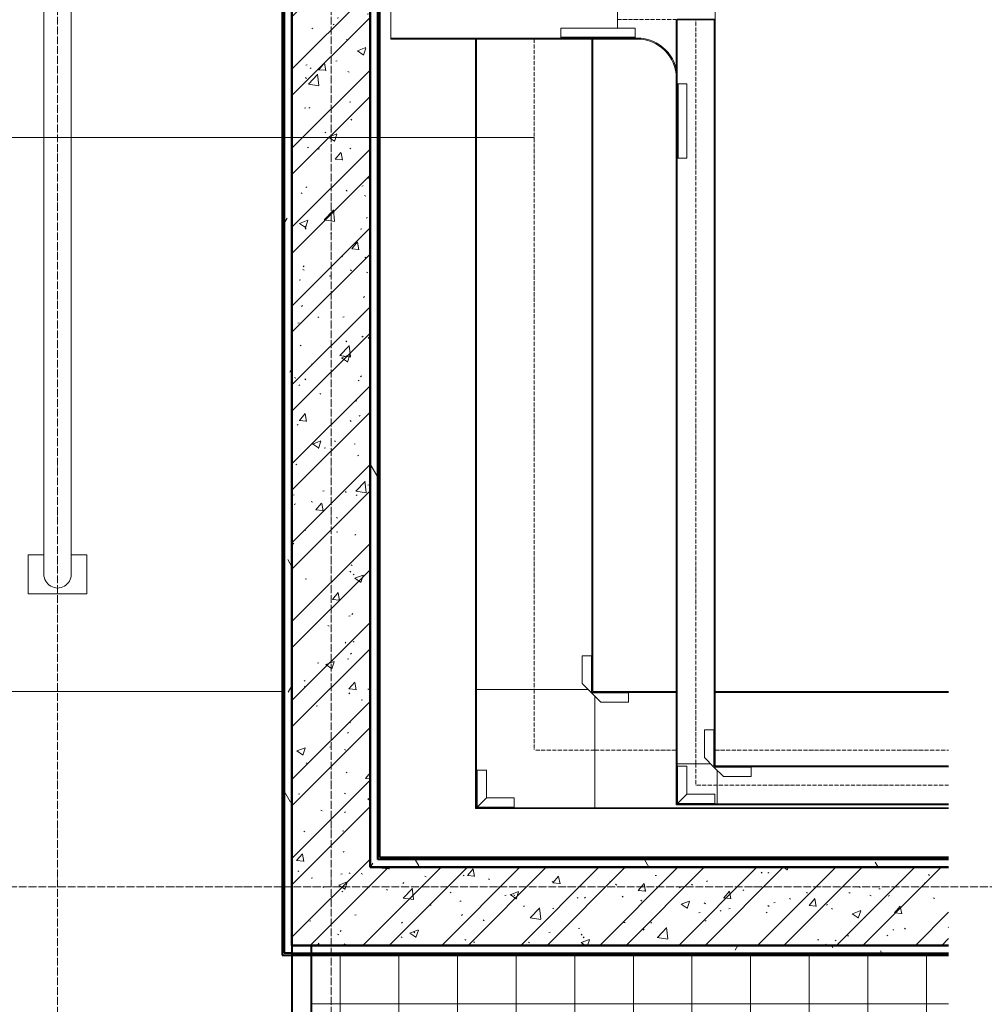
# Model space of a CAD drawing. Header units: millimetres. Extents: x 5617 to 137993, y -10603 to 156644.
# Tile 36 of 79: x 100580 to 103048, y 21899 to 24420. Entities that reach past the tile are written whole.
import ezdxf

# ---------------------------------------------------------------- set-up
doc = ezdxf.new("R2010")
doc.units = ezdxf.units.MM
for name, pattern in [('ADSK_Линия сетки', [25, 20, -2.5, 0, -2.5]), ('Линия сетки', [25, 20, -2.5, 0, -2.5]), ('Осевая', [14, 10, -2, 0, -2])]:
    doc.linetypes.add(name, pattern=pattern)
for name, color, linetype, lineweight in [('Кабельные лотки', 7, 'Continuous', 18), ('Марки кабельных лотков', 7, 'Continuous', 20), ('Осевая линия', 7, 'Осевая', 18), ('Оси', 7, 'Continuous', 9), ('Парковка', 7, 'Continuous', 18), ('Соединительные детали кабельных лотков', 7, 'Continuous', 18), ('Стены разрез', 7, 'Continuous', 40), ('Стены штриховка', 7, 'Continuous', 40), ('Штриховка поверхностей', 7, 'Continuous', 18)]:
    doc.layers.add(name, color=color, linetype=linetype, lineweight=lineweight)
pattern_1 = [(50, (0, 0), (218.62117, -19.1268), [22.86, -251.46]), (355, (0, 0), (-42.2919, 229.2684), [18.288, -201.168]), (100.451, (18.22, -1.6), (176.33107, 210.13963), [19.428, -213.708]), (46.184, (0, 60.96), (325.29495, -50.45164), [34.29, -377.19]), (96.636, (27.1, 56.76), (284.883, 296.9127), [29.142, -320.562]), (351.184, (0, 60.96), (284.8858, 296.9107), [27.432, -301.752]), (21, (30.48, 45.72), (181.93753, -122.71832), [22.86, -251.46]), (326, (30.48, 45.72), (74.1622, 221.0262), [18.288, -201.168]), (71.451, (45.64, 35.5), (256.10035, 98.30526), [19.428, -213.708]), (37.5, (0, 0), (3.70639, 101.465895), [3.353, -195.377, 3.353, -200.863, -201.93]), (37.5, (0, 0), (3.70639, 101.465895), [-402.946, 3.353, -198.577]), (7.5, (0, 0), (80.18358, 120.21653), [3.353, -113.081, 3.353, -190.805, -76.962]), (7.5, (0, 0), (80.18358, 120.21653), [-310.591, 3.353, -73.609]), (327.5, (-67.97, 0), (162.70865, -6.87497), [3.353, -72.847, 3.353, -234.391, -315.468]), (327.5, (-67.97, 0), (162.70865, -6.87497), [-313.944, 3.353, -312.115]), (317.5, (-98.45, 0), (177.75468, 30.51183), [3.353, -95.707, 3.353, -154.534, -224.028]), (317.5, (-98.45, 0), (177.75468, 30.51183), [-256.946, 3.353, -220.675])]
pattern_2 = [(45, (0, 0), (-101.02788, 101.02788), []), (45, (67.35, 0), (-101.02788, 101.02788), [])]
pattern_3 = [(0, (0, 0), (406.4, 101.6), [33.528, -271.272, 33.528, -271.272, -1625.6]), (0, (0, 0), (406.4, 101.6), [-609.6, 33.528, -576.072, 33.528, -271.272, -711.2]), (0, (0, 0), (406.4, 101.6), [-1524, 33.528, -169.672, 33.528, -474.472]), (120, (152.4, 50.8), (-291.18818, 301.15272), [33.528, -271.272, 33.528, -271.272, -1625.6]), (120, (152.4, 50.8), (-291.18818, 301.15272), [-609.6, 33.528, -576.072, 33.528, -271.272, -711.2]), (120, (152.4, 50.8), (-291.18818, 301.15272), [-1524, 33.528, -169.672, 33.528, -474.472]), (240, (203.2, 254), (-115.21182, -402.75272), [33.528, -271.272, 33.528, -271.272, -1625.6]), (240, (203.2, 254), (-115.21182, -402.75272), [-609.6, 33.528, -576.072, 33.528, -271.272, -711.2]), (240, (203.2, 254), (-115.21182, -402.75272), [-1524, 33.528, -169.672, 33.528, -474.472])]

# ---------------------------------------------------------------- blocks, each defined once
blk = doc.blocks.new('199_Парковочные места 3 класса и МГН - Средний класс-V20-МКСС_LB01_-7_650__Кабельные конструкции_Лотки_3')
at = {"layer": 'Парковка', "color": 253, "true_color": 0xaaaaaa}
for p, q in [((2500, 0), (2500, 5275)), ((2150, 4735), (2150, 4775)), ((2150, 4775), (2250, 4775)), ((2250, 4625), (2250, 4775)), ((300, 4735), (2200, 4735)), ((300, 4665), (2200, 4665)), ((2150, 4625), (2150, 4665)), ((2150, 4625), (2250, 4625))]:
    blk.add_line(p, q, dxfattribs=at)
blk.add_arc((2200, 4700), 35, 270, 90, dxfattribs=at)
blk = doc.blocks.new('135_SLK_GD_AR_rvt-1-МКСС_LB01_-7_650__Кабельные конструкции_Лотки_3')
at = {"layer": 'Стены разрез', "lineweight": 9, "true_color": 0xaaaaaa}
h = blk.add_hatch(dxfattribs=at)
h.set_pattern_fill('FP_4', color=253, style=0, pattern_type=2)
h.set_pattern_definition(pattern_3)
h.paths.add_polyline_path([(86950, 22030), (86950, 26250), (86930, 26250), (86930, 22030), (86948.8, 22030)])
h = blk.add_hatch(dxfattribs=at)
h.set_pattern_fill('FP_1', color=253, style=0, pattern_type=2)
h.set_pattern_definition(pattern_1)
h.paths.add_polyline_path([(87000, 22050), (87150, 22050), (87150, 26250), (86950, 26250), (86950, 22050)])
h = blk.add_hatch(dxfattribs=at)
h.set_pattern_fill('FP_2', color=253, style=0, pattern_type=2)
h.set_pattern_definition(pattern_2)
h.paths.add_polyline_path([(87000, 22050), (87150, 22050), (87150, 26250), (86950, 26250), (86950, 22050)])
h = blk.add_hatch(dxfattribs=at)
h.set_pattern_fill('FP_4', color=253, style=0, pattern_type=2)
h.set_pattern_definition(pattern_3)
h.paths.add_polyline_path([(87170, 22250), (87170, 26030), (87150, 26030), (87150, 22250)])
h = blk.add_hatch(dxfattribs=at)
h.set_pattern_fill('FP_4', color=253, style=0, pattern_type=2)
h.set_pattern_definition(pattern_3)
h.paths.add_polyline_path([(87175, 22250), (88630.5, 22250), (88630.5, 22270), (87170, 22270), (87170, 22250)])
h = blk.add_hatch(dxfattribs=at)
h.set_pattern_fill('FP_1', color=253, style=0, pattern_type=2)
h.set_pattern_definition(pattern_1)
h.paths.add_polyline_path([(88630.5, 22050), (88630.5, 22250), (87150, 22250), (87150, 22050), (88069.9, 22050)])
h = blk.add_hatch(dxfattribs=at)
h.set_pattern_fill('FP_2', color=253, style=0, pattern_type=2)
h.set_pattern_definition(pattern_2)
h.paths.add_polyline_path([(88630.5, 22050), (88630.5, 22250), (87150, 22250), (87150, 22050), (88069.9, 22050)])
h = blk.add_hatch(dxfattribs=at)
h.set_pattern_fill('FP_4', color=253, style=0, pattern_type=2)
h.set_pattern_definition(pattern_3)
h.paths.add_polyline_path([(87789.7, 22030), (88630.5, 22030), (88630.5, 22050), (86950, 22050), (86950, 22030), (87509.4, 22030)])
at = {"layer": 'Штриховка поверхностей', "true_color": 0xaaaaaa}
h = blk.add_hatch(dxfattribs=at)
h.set_pattern_fill('FP_5', color=253, style=0, pattern_type=2)
h.set_pattern_definition([(0, (0, 0), (0, 150), []), (90, (0, 0), (-150, 9e-15), [])])
h.paths.add_polyline_path([(88200, 20420), (88630.5, 20420), (88630.5, 20550), (88200, 20550), (88200, 20430)])
h.paths.add_polyline_path([(88250, 18205), (88630.5, 18205), (88630.5, 20380), (88200, 20380), (88200, 20420), (88150, 20419), (88150, 19581), (88200, 19580), (88200, 18205)])
h.paths.add_polyline_path([(87130, 20600), (87130, 21440), (87170, 21440), (87170, 20600), (87131, 20600)])
h.paths.add_polyline_path([(87969, 20550), (87970, 20600), (88630.5, 20600), (88630.5, 22025), (87000, 22025), (87000, 20600), (87130, 20600), (87131, 20550), (87170, 20550)])
at = {"layer": 'Стены разрез', "color": 253, "true_color": 0xaaaaaa}
for p, q in [((86925, 26250), (86925, 22025)), ((86950, 26250), (86950, 22050)), ((86950, 22050), (86950, 26250)), ((87175, 22275), (87175, 26025)), ((88630.5, 22275), (87175, 22275)), ((88630.5, 22250), (87150, 22250)), ((87150, 22250), (87170, 22250)), ((87170, 22250), (87175, 22250)), ((87175, 22250), (88630.5, 22250)), ((86950, 22050), (86950, 20550)), ((88630.5, 22050), (86950, 22050)), ((87000, 22050), (87150, 22050)), ((87000, 20600), (87000, 22050)), ((87150, 22050), (88630.5, 22050)), ((86925, 22025), (86930, 22025)), ((86930, 22025), (86950, 22025)), ((86950, 22025), (88630.5, 22025))]:
    blk.add_line(p, q, dxfattribs=at)
at = {"layer": 'Стены штриховка', "color": 253, "true_color": 0xaaaaaa}
for p, q in [((86930, 26250), (86930, 22030)), ((87150, 22250), (87150, 26025)), ((87150, 26025), (87150, 22250)), ((87170, 22270), (87170, 26025)), ((87175, 22270), (87170, 22270)), ((88630.5, 22270), (87175, 22270)), ((86950, 22050), (87000, 22050)), ((87000, 22050), (86950, 22050)), ((86950, 22030), (86930, 22030)), ((86950, 22030), (88630.5, 22030))]:
    blk.add_line(p, q, dxfattribs=at)
at = {"layer": 'Парковка', "color": 253, "lineweight": 18, "true_color": 0xaaaaaa, "rotation": 270.0000000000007}
blk.add_blockref('199_Парковочные места 3 класса и МГН - Средний класс-V20-МКСС_LB01_-7_650__Кабельные конструкции_Лотки_3', (81650, 25200), dxfattribs=at)
blk = doc.blocks.new('OSTEC_CLH - ЛН_ ЛП - СЛУМИ - Угол горизонтальный - ZS - Цинкование по методу Сендзимира-V41-МКСС_LB01_-7_650__Кабельные конструкции_Лотки_3')
at = {"layer": 'Осевая линия'}
for p, q in [((0, 155), (0, 0)), ((-155, 0), (0, 0)), ((-154, 0), (-155, 0))]:
    blk.add_line(p, q, dxfattribs=at)
at = {"layer": 'Соединительные детали кабельных лотков', "color": 96, "true_color": 0x008000}
for p, q in [((-147.5, 155), (-150, 155)), ((-150, 155), (-150, 150)), ((-147.5, 147.5), (-147.5, 155)), ((147.5, 155), (-138.1, 155)), ((150, 155), (147.5, 155)), ((147.5, 155), (147.5, -147.5)), ((150, -150), (150, 155)), ((-155, 147.5), (-155, 150)), ((-155, 150), (-150, 150)), ((-147.5, 147.5), (-155, 147.5)), ((-155, -147.5), (-155, 138.1)), ((-155, -150), (-155, -147.5)), ((147.5, -147.5), (-155, -147.5)), ((150, -150), (-155, -150))]:
    blk.add_line(p, q, dxfattribs=at)
blk = doc.blocks.new('OSTEC_U - ЛН_ ЛП - СЛУМИ - OSTEC_U - ЛН_ ЛП - СЛУМИ-V42-МКСС_LB01_-7_650__Кабельные конструкции_Лотки_3')
at = {"layer": 'Соединительные детали кабельных лотков', "color": 96, "true_color": 0x008000}
for p, q in [((-24, 95), (0, 95)), ((-24, 95), (-24, 24)), ((0.9, 95), (0, 95)), ((0, 95), (0, 0)), ((-24, 24), (-95, 24)), ((-95, 0), (-95, 24)), ((0, 0), (-95, 0)), ((-95, 0), (-95, -0.9)), ((-24, 24), (0, 0)), ((0, 0), (-24, 24)), ((0.9, -0.2), (0, 0)), ((0, 0), (0.9, -0.2)), ((0, 0), (0.2, -0.9)), ((0.2, -0.9), (0, 0))]:
    blk.add_line(p, q, dxfattribs=at)
for start, end in [(270, 349.2568), (270, 349.2568), (280.7432, 360), (280.7432, 360)]:
    blk.add_arc((0, 0), 0.9, start, end, dxfattribs=at)
blk = doc.blocks.new('OSTEC_U - ЛН_ ЛП - СЛУМИ - OSTEC_U - ЛН_ ЛП - СЛУМИ-1209086-МКСС_LB01_-7_650__Кабельные конструкции_Лотки_3')
at = {"layer": 'Соединительные детали кабельных лотков', "color": 96, "true_color": 0x008000}
for p, q in [((0, 95), (-0.9, 95)), ((0, 0), (0, 95)), ((0, 95), (24, 95)), ((24, 24), (24, 95)), ((-95, 0.9), (-95, 0)), ((0, 0), (24, 24)), ((0, 0), (0.9, 0.2)), ((0.9, 0.2), (0, 0)), ((-95, 0), (0, 0)), ((-95, -24), (-95, 0)), ((-95, -24), (-24, -24)), ((-24, -24), (0, 0)), ((-0.2, -0.9), (0, 0)), ((0, 0), (-0.2, -0.9))]:
    blk.add_line(p, q, dxfattribs=at)
for start, end in [(10.7432, 90), (10.7432, 37.1621), (180, 259.2568), (232.8379, 259.2568)]:
    blk.add_arc((0, 0), 0.9, start, end, dxfattribs=at)
blk = doc.blocks.new('OSTEC_CLH - ЛН_ ЛП - СЛУМИ - Угол горизонтальный - ZS - Цинкование по методу Сендзимира-1324870-МКСС_LB01_-7_650__Кабельные конструкции_Лотки_3')
at = {"layer": 'Осевая линия'}
for p, q in [((0, 55), (0, 0)), ((-55, 0), (0, 0)), ((-54, 0), (-55, 0))]:
    blk.add_line(p, q, dxfattribs=at)
at = {"layer": 'Соединительные детали кабельных лотков', "color": 96, "true_color": 0x008000}
for p, q in [((-47.5, 55), (-50, 55)), ((-50, 55), (-50, 50)), ((-47.5, 47.5), (-47.5, 55)), ((47.5, 55), (-38.1, 55)), ((50, 55), (47.5, 55)), ((47.5, 55), (47.5, -47.5)), ((50, -50), (50, 55)), ((-55, 47.5), (-55, 50)), ((-55, 50), (-50, 50)), ((-47.5, 47.5), (-55, 47.5)), ((-55, -47.5), (-55, 38.1)), ((-55, -50), (-55, -47.5)), ((47.5, -47.5), (-55, -47.5)), ((50, -50), (-55, -50))]:
    blk.add_line(p, q, dxfattribs=at)
blk = doc.blocks.new('OSTEC_U - ЛН_ ЛП - СЛУМИ - OSTEC_U - ЛН_ ЛП - СЛУМИ-1215241-МКСС_LB01_-7_650__Кабельные конструкции_Лотки_3')
at = {"layer": 'Соединительные детали кабельных лотков', "color": 96, "true_color": 0x008000}
for p, q in [((-24, 95), (0, 95)), ((-24, 95), (-24, 24)), ((0.9, 95), (0, 95)), ((0, 95), (0, 0)), ((-24, 24), (-95, 24)), ((-95, 0), (-95, 24)), ((0, 0), (-95, 0)), ((-95, 0), (-95, -0.9)), ((-24, 24), (0, 0)), ((0, 0), (-24, 24)), ((0.9, -0.2), (0, 0)), ((0, 0), (0.9, -0.2)), ((0, 0), (0.2, -0.9)), ((0.2, -0.9), (0, 0))]:
    blk.add_line(p, q, dxfattribs=at)
for start, end in [(280.7432, 346.7905), (280.7432, 346.7905), (283.2095, 349.2568), (283.2095, 349.2568)]:
    blk.add_arc((0, 0), 0.9, start, end, dxfattribs=at)
blk = doc.blocks.new('OSTEC_U - ЛН_ ЛП - СЛУМИ - OSTEC_U - ЛН_ ЛП - СЛУМИ-1215245-МКСС_LB01_-7_650__Кабельные конструкции_Лотки_3')
at = {"layer": 'Соединительные детали кабельных лотков', "color": 96, "true_color": 0x008000}
for p, q in [((0, 95), (-0.9, 95)), ((0, 0), (0, 95)), ((0, 95), (24, 95)), ((24, 24), (24, 95)), ((-95, 0.9), (-95, 0)), ((0, 0), (24, 24)), ((0, 0), (0.9, 0.2)), ((0.9, 0.2), (0, 0)), ((-95, 0), (0, 0)), ((-95, -24), (-95, 0)), ((-95, -24), (-24, -24)), ((-24, -24), (0, 0)), ((-0.2, -0.9), (0, 0)), ((0, 0), (-0.2, -0.9))]:
    blk.add_line(p, q, dxfattribs=at)
for start, end in [(10.7432, 90), (10.7432, 37.1621), (180, 259.2568), (232.8379, 259.2568)]:
    blk.add_arc((0, 0), 0.9, start, end, dxfattribs=at)
blk = doc.blocks.new('OSTEC_CT - ЛН_ ЛП - ОГП - Тройник - ZS - Цинкование по методу Сендзимира-1219768-МКСС_LB01_-7_650__Кабельные конструкции_Лотки_3')
at = {"layer": 'Осевая линия'}
blk.add_line((0, -200), (0, 0), dxfattribs=at)
at = {"layer": 'Соединительные детали кабельных лотков', "color": 96, "true_color": 0x008000}
for p, q in [((-1, 47.5), (-1, 50)), ((-1, 50), (1, 50)), ((-1, 50), (1, 50)), ((-1, -47.5), (-1, 47.5)), ((1, 47.5), (-1, 47.5)), ((-1, 47.5), (1, 47.5)), ((1, 50), (1, 47.5)), ((1, 47.5), (1, -47.5)), ((-150, -47.5), (-200, -47.5)), ((-200, -47.5), (-200, -50)), ((-200, -50), (-150, -50)), ((-1, -50), (1, -50)), ((200, -47.5), (150, -47.5)), ((150, -50), (200, -50)), ((200, -50), (200, -47.5)), ((-50, -150), (-50, -200)), ((-47.5, -200), (-47.5, -150)), ((47.5, -150), (47.5, -200)), ((50, -200), (50, -150)), ((-50, -200), (-47.5, -200)), ((47.5, -200), (50, -200))]:
    blk.add_line(p, q, dxfattribs=at)
for centre, radius, start, end in [((-150, -150), 102.5, 360, 90), ((-150, -150), 100, 0, 90), ((150, -150), 102.5, 90, 180), ((150, -150), 100, 90, 180)]:
    blk.add_arc(centre, radius, start, end, dxfattribs=at)
blk = doc.blocks.new('OSTEC_U - ЛН_ ЛП - СЛУМ - OSTEC_U - ЛН_ ЛП - СЛУМ-1216893-МКСС_LB01_-7_650__Кабельные конструкции_Лотки_3')
at = {"layer": 'Соединительные детали кабельных лотков', "color": 96, "true_color": 0x008000}
for p, q in [((-95, -2.5), (-95, 0)), ((-95, -25), (-95, -2.5)), ((95, -2.5), (-95, -2.5)), ((95, -25), (-95, -25)), ((95, 0), (95, -2.5)), ((95, -2.5), (95, -25))]:
    blk.add_line(p, q, dxfattribs=at)
blk = doc.blocks.new('OSTEC_U - ЛН_ ЛП - СЛУМ - OSTEC_U - ЛН_ ЛП - СЛУМ-V83-МКСС_LB01_-7_650__Кабельные конструкции_Лотки_3')
at = {"layer": 'Соединительные детали кабельных лотков', "color": 96, "true_color": 0x008000}
for p, q in [((-95, 2.5), (-95, 25)), ((-95, 25), (95, 25)), ((-95, 0), (-95, 2.5)), ((-95, 2.5), (95, 2.5)), ((95, 25), (95, 2.5)), ((95, 2.5), (95, 0))]:
    blk.add_line(p, q, dxfattribs=at)

msp = doc.modelspace()

# ---------------------------------------------------------------- linework, layer by layer
at = {"layer": 'Кабельные лотки', "color": 96, "true_color": 0x008000}
for p, q in [((102359.8, 22515), (102359.8, 25795)), ((101529.8, 24370.8), (101529.8, 24470.8)), ((102109.8, 24443.3), (102109.8, 24398.3)), ((102259.8, 24419.8), (102359.8, 24419.8)), ((102259.8, 22515), (102259.8, 24419.8)), ((102262.4, 22515), (102262.4, 24419.8)), ((102357.3, 22515), (102357.3, 24419.8)), ((102109.8, 24373.3), (101529.8, 24373.3)), ((102109.8, 24370.8), (101529.8, 24370.8)), ((101746.5, 24370.8), (101746.5, 22705)), ((101749.1, 24370.8), (101749.1, 22705)), ((102044, 24370.8), (102044, 22705)), ((102046.5, 24370.8), (102046.5, 22705)), ((102109.8, 24373.3), (102109.8, 24370.8)), ((102034.6, 22705), (101746.5, 22705)), ((102046.5, 22705), (102044, 22705)), ((102051.5, 22697.5), (102051.5, 22700)), ((102051.5, 22700), (102259.8, 22700)), ((102051.5, 22697.5), (102259.8, 22697.5)), ((102359.8, 22700), (102957, 22700)), ((102359.8, 22697.5), (102957, 22697.5)), ((102051.5, 22400), (102051.5, 22688.1)), ((102348, 22515), (102259.8, 22515)), ((102359.8, 22515), (102357.3, 22515)), ((102364.8, 22507.5), (102364.8, 22510)), ((102957, 22510), (102364.8, 22510)), ((102957, 22507.5), (102364.8, 22507.5)), ((102364.8, 22410), (102364.8, 22498.1)), ((102051.5, 22402.5), (102957, 22402.5)), ((102051.5, 22400), (102957, 22400)), ((102957, 22412.5), (102364.8, 22412.5)), ((102957, 22410), (102364.8, 22410))]:
    msp.add_line(p, q, dxfattribs=at)
at = {"layer": 'Марки кабельных лотков'}
msp.add_line((101896.5, 24118.4), (100167.5, 24118.4), dxfattribs=at)
at = {"layer": 'Осевая линия'}
for p, q in [((102309.8, 22515), (102309.8, 24419.8)), ((101896.5, 24370.8), (101896.5, 22705)), ((102051.5, 22550), (102259.8, 22550)), ((102359.8, 22550), (102957, 22550)), ((102957, 22460), (102364.8, 22460))]:
    msp.add_line(p, q, dxfattribs=at)
at = {"layer": 'Оси', "linetype": 'Линия сетки'}
for p, q in [((100676.5, -9728.2), (100676.5, 57523)), ((101376.5, -9728.2), (101376.5, 57523))]:
    msp.add_line(p, q, dxfattribs=at)
at = {"layer": 'Оси', "linetype": 'ADSK_Линия сетки'}
msp.add_line((105516.8, 22200), (28647.1, 22200), dxfattribs=at)

# ---------------------------------------------------------------- block references
at = {"lineweight": 5}
msp.add_blockref('135_SLK_GD_AR_rvt-1-МКСС_LB01_-7_650__Кабельные конструкции_Лотки_3', (14326.5, 0), dxfattribs=at)
at = {"layer": 'Соединительные детали кабельных лотков', "rotation": 270}
for name, p in [('OSTEC_CT - ЛН_ ЛП - ОГП - Тройник - ZS - Цинкование по методу Сендзимира-1219768-МКСС_LB01_-7_650__Кабельные конструкции_Лотки_3', (102309.8, 24420.8)), ('OSTEC_CLH - ЛН_ ЛП - СЛУМИ - Угол горизонтальный - ZS - Цинкование по методу Сендзимира-V41-МКСС_LB01_-7_650__Кабельные конструкции_Лотки_3', (101896.5, 22550)), ('OSTEC_CLH - ЛН_ ЛП - СЛУМИ - Угол горизонтальный - ZS - Цинкование по методу Сендзимира-1324870-МКСС_LB01_-7_650__Кабельные конструкции_Лотки_3', (102309.8, 22460))]:
    msp.add_blockref(name, p, dxfattribs=at)
at = {"layer": 'Соединительные детали кабельных лотков', "color": 96, "true_color": 0x008000}
msp.add_blockref('OSTEC_U - ЛН_ ЛП - СЛУМ - OSTEC_U - ЛН_ ЛП - СЛУМ-V83-МКСС_LB01_-7_650__Кабельные конструкции_Лотки_3', (102059.8, 24373.3), dxfattribs=at)
for name, p, rotation in [('OSTEC_U - ЛН_ ЛП - СЛУМ - OSTEC_U - ЛН_ ЛП - СЛУМ-1216893-МКСС_LB01_-7_650__Кабельные конструкции_Лотки_3', (102262.3, 24160.8), 90), ('OSTEC_U - ЛН_ ЛП - СЛУМИ - OSTEC_U - ЛН_ ЛП - СЛУМИ-1209086-МКСС_LB01_-7_650__Кабельные конструкции_Лотки_3', (102043.1, 22696.6), 270), ('OSTEC_U - ЛН_ ЛП - СЛУМИ - OSTEC_U - ЛН_ ЛП - СЛУМИ-1215245-МКСС_LB01_-7_650__Кабельные конструкции_Лотки_3', (102356.4, 22506.6), 270), ('OSTEC_U - ЛН_ ЛП - СЛУМИ - OSTEC_U - ЛН_ ЛП - СЛУМИ-V42-МКСС_LB01_-7_650__Кабельные конструкции_Лотки_3', (101750, 22403.4), 270.0000000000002), ('OSTEC_U - ЛН_ ЛП - СЛУМИ - OSTEC_U - ЛН_ ЛП - СЛУМИ-1215241-МКСС_LB01_-7_650__Кабельные конструкции_Лотки_3', (102263.3, 22413.4), 270.0000000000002)]:
    msp.add_blockref(name, p, dxfattribs=dict(at, rotation=rotation))

doc.saveas('drawing.dxf')
